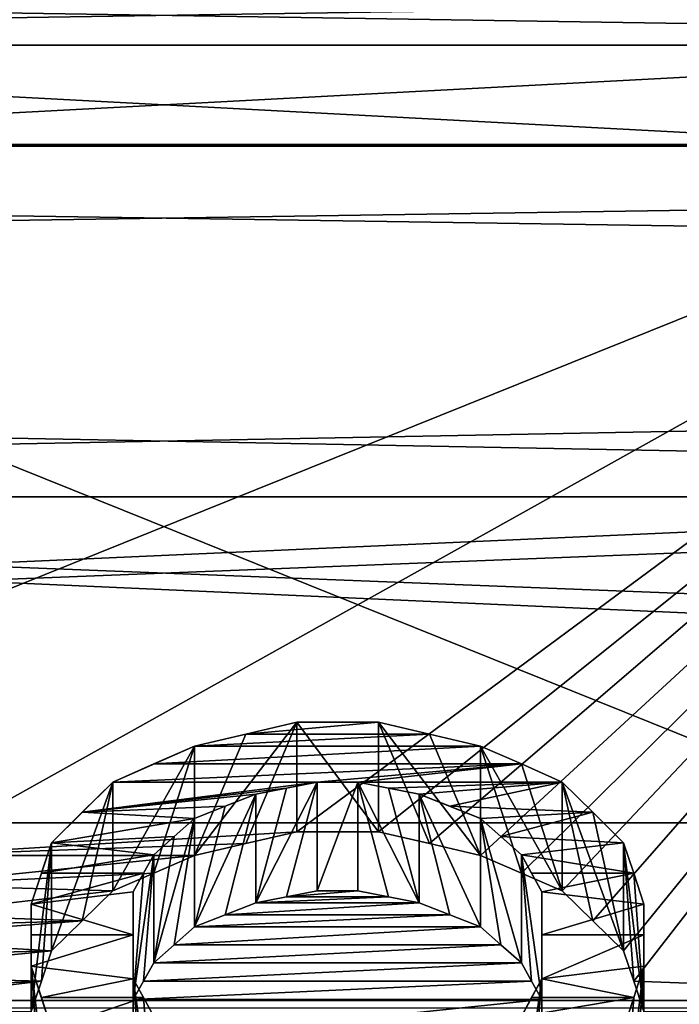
# Model space of a CAD drawing. Header units: millimetres. Extents: x -122 to 122, y -98 to 94.
# Tile 235 of 256: x -70.75 to -67.32, y 40.52 to 45.65. Entities that reach past the tile are written whole.
import ezdxf

# ---------------------------------------------------------------- set-up
doc = ezdxf.new("R2010")
doc.units = ezdxf.units.MM
doc.header["$LTSCALE"] = 26.699852
for name, color, linetype in [('2351', 7, 'CONTINUOUS'), ('2368', 7, 'CONTINUOUS'), ('2414', 7, 'CONTINUOUS'), ('2448', 7, 'CONTINUOUS'), ('2582', 7, 'CONTINUOUS'), ('2890', 7, 'CONTINUOUS'), ('2891', 7, 'CONTINUOUS'), ('2892', 7, 'CONTINUOUS'), ('2893', 7, 'CONTINUOUS'), ('2894', 7, 'CONTINUOUS'), ('2895', 7, 'CONTINUOUS'), ('2896', 7, 'CONTINUOUS'), ('2897', 7, 'CONTINUOUS'), ('2898', 7, 'CONTINUOUS'), ('2899', 7, 'CONTINUOUS'), ('2900', 7, 'CONTINUOUS'), ('2901', 7, 'CONTINUOUS'), ('2902', 7, 'CONTINUOUS'), ('2905', 7, 'CONTINUOUS'), ('2927', 7, 'CONTINUOUS'), ('2928', 7, 'CONTINUOUS'), ('2929', 7, 'CONTINUOUS'), ('2930', 7, 'CONTINUOUS'), ('2931', 7, 'CONTINUOUS'), ('2932', 7, 'CONTINUOUS'), ('2933', 7, 'CONTINUOUS'), ('2934', 7, 'CONTINUOUS'), ('2935', 7, 'CONTINUOUS'), ('2936', 7, 'CONTINUOUS'), ('2937', 7, 'CONTINUOUS'), ('2938', 7, 'CONTINUOUS'), ('2954', 7, 'CONTINUOUS'), ('2955', 7, 'CONTINUOUS'), ('3569', 7, 'CONTINUOUS'), ('3586', 7, 'CONTINUOUS'), ('3590', 7, 'CONTINUOUS'), ('3667', 7, 'CONTINUOUS'), ('4172', 7, 'CONTINUOUS'), ('4173', 7, 'CONTINUOUS'), ('4785', 7, 'CONTINUOUS'), ('4786', 7, 'CONTINUOUS')]:
    doc.layers.add(name, color=color, linetype=linetype)

msp = doc.modelspace()

# ---------------------------------------------------------------- linework, layer by layer
at = {"layer": '2351', "color": 250, "linetype": 'Continuous', "true_color": 0x323232}
for points in [[(-103.1595, 34.3891, 24.5448), (-103.1595, 41.469, 8.0861), (-36.8405, 34.3891, 24.5448), (-103.1595, 34.3891, 24.5448)], [(-36.8405, 34.3891, 24.5448), (-103.1595, 41.469, 8.0861), (-36.8405, 41.469, 8.0861), (-36.8405, 34.3891, 24.5448)]]:
    msp.add_3dface(points, dxfattribs=at)
at = {"layer": '2368', "color": 250, "linetype": 'Continuous', "true_color": 0x323232}
for points in [[(-63.7701, 45.5167, 16.0092), (-76.2299, 45.5167, 16.0092), (-76.2299, 40.5032, 26.2213), (-63.7701, 45.5167, 16.0092)], [(-63.7701, 45.5167, 16.0092), (-76.2299, 40.5032, 26.2213), (-71.3298, 41.2991, 24.9488), (-63.7701, 45.5167, 16.0092)], [(-69.3085, 41.4218, 24.7446), (-63.7701, 45.5167, 16.0092), (-71.3298, 41.2991, 24.9488), (-69.3085, 41.4218, 24.7446)], [(-68.883, 41.4218, 24.7446), (-63.7701, 45.5167, 16.0092), (-69.3085, 41.4218, 24.7446), (-68.883, 41.4218, 24.7446)], [(-68.6173, 41.3606, 24.8468), (-63.7701, 45.5167, 16.0092), (-68.883, 41.4218, 24.7446), (-68.6173, 41.3606, 24.8468)], [(-68.3511, 41.2991, 24.9488), (-63.7701, 45.5167, 16.0092), (-68.6173, 41.3606, 24.8468), (-68.3511, 41.2991, 24.9488)], [(-68.1386, 41.2068, 25.101), (-63.7701, 45.5167, 16.0092), (-68.3511, 41.2991, 24.9488), (-68.1386, 41.2068, 25.101)], [(-67.9255, 41.1139, 25.253), (-63.7701, 45.5167, 16.0092), (-68.1386, 41.2068, 25.101), (-67.9255, 41.1139, 25.253)], [(-67.7663, 40.9587, 25.5039), (-63.7701, 45.5167, 16.0092), (-67.9255, 41.1139, 25.253), (-67.7663, 40.9587, 25.5039)], [(-67.6064, 40.8018, 25.7541), (-63.7701, 45.5167, 16.0092), (-67.7663, 40.9587, 25.5039), (-67.6064, 40.8018, 25.7541)], [(-67.5533, 40.6445, 26.0017), (-63.7701, 45.5167, 16.0092), (-67.6064, 40.8018, 25.7541), (-67.5533, 40.6445, 26.0017)], [(-63.7701, 40.5031, 26.2213), (-63.7701, 45.5167, 16.0092), (-67.5533, 40.6445, 26.0017), (-63.7701, 40.5031, 26.2213)], [(-69.5742, 41.3606, 24.8468), (-69.3085, 41.4218, 24.7446), (-71.3298, 41.2991, 24.9488), (-69.5742, 41.3606, 24.8468)], [(-69.8404, 41.2991, 24.9488), (-69.5742, 41.3606, 24.8468), (-71.3298, 41.2991, 24.9488), (-69.8404, 41.2991, 24.9488)], [(-70.0529, 41.2068, 25.101), (-69.8404, 41.2991, 24.9488), (-71.3298, 41.1451, 25.202), (-70.0529, 41.2068, 25.101)], [(-71.3298, 41.1451, 25.202), (-69.8404, 41.2991, 24.9488), (-71.3298, 41.2991, 24.9488), (-71.3298, 41.1451, 25.202)], [(-70.266, 41.1139, 25.253), (-70.0529, 41.2068, 25.101), (-71.3298, 41.1451, 25.202), (-70.266, 41.1139, 25.253)], [(-71.3298, 40.9895, 25.4543), (-70.266, 41.1139, 25.253), (-71.3298, 41.1451, 25.202), (-71.3298, 40.9895, 25.4543)], [(-70.4252, 40.9587, 25.5039), (-70.266, 41.1139, 25.253), (-71.3298, 40.9895, 25.4543), (-70.4252, 40.9587, 25.5039)], [(-69.2021, 41.1139, 25.253), (-69.3616, 41.0829, 25.3034), (-68.9894, 41.1139, 25.253), (-69.2021, 41.1139, 25.253)], [(-68.9894, 41.1139, 25.253), (-69.3616, 41.0829, 25.3034), (-68.8299, 41.0829, 25.3034), (-68.9894, 41.1139, 25.253)], [(-69.3616, 41.0829, 25.3034), (-69.5213, 41.0518, 25.3538), (-68.8299, 41.0829, 25.3034), (-69.3616, 41.0829, 25.3034)], [(-68.8299, 41.0829, 25.3034), (-69.5213, 41.0518, 25.3538), (-68.6702, 41.0518, 25.3538), (-68.8299, 41.0829, 25.3034)], [(-69.5213, 41.0518, 25.3538), (-69.6807, 40.9896, 25.4542), (-68.6702, 41.0518, 25.3538), (-69.5213, 41.0518, 25.3538)], [(-68.6702, 41.0518, 25.3538), (-69.6807, 40.9896, 25.4542), (-68.5108, 40.9896, 25.4542), (-68.6702, 41.0518, 25.3538)], [(-70.5851, 40.8018, 25.7541), (-70.4252, 40.9587, 25.5039), (-71.6489, 40.8645, 25.6545), (-70.5851, 40.8018, 25.7541)], [(-71.6489, 40.8645, 25.6545), (-70.4252, 40.9587, 25.5039), (-71.4892, 40.9272, 25.5544), (-71.6489, 40.8645, 25.6545)], [(-71.4892, 40.9272, 25.5544), (-70.4252, 40.9587, 25.5039), (-71.3298, 40.9895, 25.4543), (-71.4892, 40.9272, 25.5544)], [(-69.6807, 40.9896, 25.4542), (-69.8404, 40.9271, 25.5545), (-68.5108, 40.9896, 25.4542), (-69.6807, 40.9896, 25.4542)], [(-68.5108, 40.9896, 25.4542), (-69.8404, 40.9271, 25.5545), (-68.3511, 40.9271, 25.5545), (-68.5108, 40.9896, 25.4542)], [(-69.8404, 40.9271, 25.5545), (-69.9467, 40.8333, 25.7041), (-68.3511, 40.9271, 25.5545), (-69.8404, 40.9271, 25.5545)], [(-68.3511, 40.9271, 25.5545), (-69.9467, 40.8333, 25.7041), (-68.2448, 40.8333, 25.7041), (-68.3511, 40.9271, 25.5545)], [(-71.7552, 40.7705, 25.8037), (-70.5851, 40.8018, 25.7541), (-71.6489, 40.8645, 25.6545), (-71.7552, 40.7705, 25.8037)], [(-69.9467, 40.8333, 25.7041), (-70.0532, 40.7389, 25.8535), (-68.2448, 40.8333, 25.7041), (-69.9467, 40.8333, 25.7041)], [(-68.2448, 40.8333, 25.7041), (-70.0532, 40.7389, 25.8535), (-68.1383, 40.7389, 25.8535), (-68.2448, 40.8333, 25.7041)], [(-70.6382, 40.6445, 26.0017), (-70.5851, 40.8018, 25.7541), (-71.8617, 40.6758, 25.9526), (-70.6382, 40.6445, 26.0017)], [(-71.8617, 40.6758, 25.9526), (-70.5851, 40.8018, 25.7541), (-71.7552, 40.7705, 25.8037), (-71.8617, 40.6758, 25.9526)], [(-70.0532, 40.7389, 25.8535), (-70.1063, 40.6443, 26.0019), (-68.1383, 40.7389, 25.8535), (-70.0532, 40.7389, 25.8535)], [(-68.1383, 40.7389, 25.8535), (-70.1063, 40.6443, 26.0019), (-68.0852, 40.6443, 26.0019), (-68.1383, 40.7389, 25.8535)], [(-71.9148, 40.581, 26.1006), (-70.6382, 40.6445, 26.0017), (-71.8617, 40.6758, 25.9526), (-71.9148, 40.581, 26.1006)], [(-70.6915, 40.4857, 26.2483), (-70.6382, 40.6445, 26.0017), (-71.9681, 40.4857, 26.2483), (-70.6915, 40.4857, 26.2483)], [(-71.9681, 40.4857, 26.2483), (-70.6382, 40.6445, 26.0017), (-71.9148, 40.581, 26.1006), (-71.9681, 40.4857, 26.2483)], [(-70.1063, 40.6443, 26.0019), (-70.1596, 40.5492, 26.15), (-68.0852, 40.6443, 26.0019), (-70.1063, 40.6443, 26.0019)], [(-68.0852, 40.6443, 26.0019), (-70.1596, 40.5492, 26.15), (-68.0319, 40.5492, 26.15), (-68.0852, 40.6443, 26.0019)], [(-67.5, 40.4857, 26.2483), (-63.7701, 40.5031, 26.2213), (-67.5533, 40.6445, 26.0017), (-67.5, 40.4857, 26.2483)], [(-70.1596, 40.5492, 26.15), (-70.1596, 40.3266, 26.492), (-68.0319, 40.5492, 26.15), (-70.1596, 40.5492, 26.15)], [(-68.0319, 40.5492, 26.15), (-70.1596, 40.3266, 26.492), (-68.0319, 40.3266, 26.492), (-68.0319, 40.5492, 26.15)]]:
    msp.add_3dface(points, dxfattribs=at)
at = {"layer": '2414', "color": 250, "linetype": 'Continuous', "true_color": 0x323232}
for points in [[(-76.2299, 45.5167, 16.0092), (-63.74, 46.7485, 13.9515), (-76.2638, 46.8512, 13.8419), (-76.2299, 45.5167, 16.0092)], [(-76.2299, 45.5167, 16.0092), (-63.7701, 45.5167, 16.0092), (-63.74, 46.7485, 13.9515), (-76.2299, 45.5167, 16.0092)]]:
    msp.add_3dface(points, dxfattribs=at)
at = {"layer": '2448', "color": 250, "linetype": 'Continuous', "true_color": 0x323232}
for points in [[(-104.9389, 46.2166, 1.3791), (-106.5, 49.6685, 0.1314), (-35.534, 45.1368, 2.1127), (-104.9389, 46.2166, 1.3791)], [(-35.534, 45.1368, 2.1127), (-106.5, 49.6685, 0.1314), (-33.5, 49.6685, 0.1314), (-35.534, 45.1368, 2.1127)], [(-104.0284, 44.1036, 3.0401), (-104.9389, 46.2166, 1.3791), (-35.534, 45.1368, 2.1127), (-104.0284, 44.1036, 3.0401)], [(-36.4764, 42.8188, 4.6767), (-104.0284, 44.1036, 3.0401), (-35.534, 45.1368, 2.1127), (-36.4764, 42.8188, 4.6767)], [(-36.8405, 41.469, 8.0861), (-103.1595, 41.469, 8.0861), (-104.0284, 44.1036, 3.0401), (-36.8405, 41.469, 8.0861)], [(-36.8405, 41.469, 8.0861), (-104.0284, 44.1036, 3.0401), (-36.4764, 42.8188, 4.6767), (-36.8405, 41.469, 8.0861)]]:
    msp.add_3dface(points, dxfattribs=at)
at = {"layer": '2582', "color": 250, "linetype": 'Continuous', "true_color": 0x323232}
for points in [[(-69.3085, 41.9925, 25.7331), (-69.5742, 41.9305, 25.834), (-68.883, 41.9925, 25.7331), (-69.3085, 41.9925, 25.7331)], [(-68.883, 41.9925, 25.7331), (-69.5742, 41.9305, 25.834), (-68.6173, 41.9305, 25.834), (-68.883, 41.9925, 25.7331)], [(-69.5742, 41.9305, 25.834), (-69.8404, 41.8683, 25.9347), (-68.6173, 41.9305, 25.834), (-69.5742, 41.9305, 25.834)], [(-68.6173, 41.9305, 25.834), (-69.8404, 41.8683, 25.9347), (-68.3511, 41.8683, 25.9347), (-68.6173, 41.9305, 25.834)], [(-69.8404, 41.8683, 25.9347), (-70.0529, 41.7749, 26.0849), (-68.3511, 41.8683, 25.9347), (-69.8404, 41.8683, 25.9347)], [(-68.3511, 41.8683, 25.9347), (-70.0529, 41.7749, 26.0849), (-68.1386, 41.7749, 26.0849), (-68.3511, 41.8683, 25.9347)], [(-70.0529, 41.7749, 26.0849), (-70.266, 41.6808, 26.2349), (-68.1386, 41.7749, 26.0849), (-70.0529, 41.7749, 26.0849)], [(-68.1386, 41.7749, 26.0849), (-70.266, 41.6808, 26.2349), (-69.2021, 41.6808, 26.2349), (-68.1386, 41.7749, 26.0849)], [(-68.9894, 41.6808, 26.2349), (-68.1386, 41.7749, 26.0849), (-69.2021, 41.6808, 26.2349), (-68.9894, 41.6808, 26.2349)], [(-67.9255, 41.6808, 26.2349), (-68.1386, 41.7749, 26.0849), (-68.9894, 41.6808, 26.2349), (-67.9255, 41.6808, 26.2349)], [(-70.266, 41.6808, 26.2349), (-70.4252, 41.5238, 26.4828), (-69.2021, 41.6808, 26.2349), (-70.266, 41.6808, 26.2349)], [(-69.2021, 41.6808, 26.2349), (-70.4252, 41.5238, 26.4828), (-69.3616, 41.6494, 26.2847), (-69.2021, 41.6808, 26.2349)], [(-68.8299, 41.6494, 26.2847), (-67.9255, 41.6808, 26.2349), (-68.9894, 41.6808, 26.2349), (-68.8299, 41.6494, 26.2847)], [(-68.6702, 41.618, 26.3345), (-67.9255, 41.6808, 26.2349), (-68.8299, 41.6494, 26.2847), (-68.6702, 41.618, 26.3345)], [(-68.5108, 41.5551, 26.4337), (-67.9255, 41.6808, 26.2349), (-68.6702, 41.618, 26.3345), (-68.5108, 41.5551, 26.4337)], [(-67.7663, 41.5238, 26.4828), (-67.9255, 41.6808, 26.2349), (-68.5108, 41.5551, 26.4337), (-67.7663, 41.5238, 26.4828)], [(-69.3616, 41.6494, 26.2847), (-70.4252, 41.5238, 26.4828), (-69.5213, 41.618, 26.3345), (-69.3616, 41.6494, 26.2847)], [(-69.5213, 41.618, 26.3345), (-70.4252, 41.5238, 26.4828), (-69.6807, 41.5551, 26.4337), (-69.5213, 41.618, 26.3345)], [(-70.4252, 41.5238, 26.4828), (-70.5851, 41.3652, 26.7299), (-69.8404, 41.4919, 26.5327), (-70.4252, 41.5238, 26.4828)], [(-69.6807, 41.5551, 26.4337), (-70.4252, 41.5238, 26.4828), (-69.8404, 41.4919, 26.5327), (-69.6807, 41.5551, 26.4337)], [(-68.3511, 41.4919, 26.5327), (-67.7663, 41.5238, 26.4828), (-68.5108, 41.5551, 26.4337), (-68.3511, 41.4919, 26.5327)], [(-68.2448, 41.397, 26.6805), (-67.7663, 41.5238, 26.4828), (-68.3511, 41.4919, 26.5327), (-68.2448, 41.397, 26.6805)], [(-67.6064, 41.3652, 26.7299), (-67.7663, 41.5238, 26.4828), (-68.2448, 41.397, 26.6805), (-67.6064, 41.3652, 26.7299)], [(-69.8404, 41.4919, 26.5327), (-70.5851, 41.3652, 26.7299), (-69.9467, 41.397, 26.6805), (-69.8404, 41.4919, 26.5327)], [(-69.9467, 41.397, 26.6805), (-70.5851, 41.3652, 26.7299), (-70.0532, 41.3016, 26.8281), (-69.9467, 41.397, 26.6805)], [(-68.1383, 41.3016, 26.8281), (-67.6064, 41.3652, 26.7299), (-68.2448, 41.397, 26.6805), (-68.1383, 41.3016, 26.8281)], [(-70.5851, 41.3652, 26.7299), (-70.6382, 41.2061, 26.9744), (-70.0532, 41.3016, 26.8281), (-70.5851, 41.3652, 26.7299)], [(-67.5533, 41.2061, 26.9744), (-67.6064, 41.3652, 26.7299), (-68.1383, 41.3016, 26.8281), (-67.5533, 41.2061, 26.9744)], [(-70.0532, 41.3016, 26.8281), (-70.6382, 41.2061, 26.9744), (-70.1063, 41.206, 26.9747), (-70.0532, 41.3016, 26.8281)], [(-68.0852, 41.206, 26.9747), (-67.5533, 41.2061, 26.9744), (-68.1383, 41.3016, 26.8281), (-68.0852, 41.206, 26.9747)], [(-70.6382, 41.2061, 26.9744), (-70.6915, 41.0456, 27.218), (-70.1063, 41.206, 26.9747), (-70.6382, 41.2061, 26.9744)], [(-70.1063, 41.206, 26.9747), (-70.6915, 41.0456, 27.218), (-70.1596, 41.1098, 27.1209), (-70.1063, 41.206, 26.9747)], [(-68.0319, 41.1098, 27.1209), (-67.5533, 41.2061, 26.9744), (-68.0852, 41.206, 26.9747), (-68.0319, 41.1098, 27.1209)], [(-67.5, 41.0456, 27.218), (-67.5533, 41.2061, 26.9744), (-68.0319, 41.1098, 27.1209), (-67.5, 41.0456, 27.218)], [(-70.1596, 41.1098, 27.1209), (-70.6915, 41.0456, 27.218), (-70.1596, 40.8848, 27.4589), (-70.1596, 41.1098, 27.1209)], [(-68.0319, 40.8848, 27.4589), (-67.5, 41.0456, 27.218), (-68.0319, 41.1098, 27.1209), (-68.0319, 40.8848, 27.4589)], [(-70.6915, 41.0456, 27.218), (-70.6915, 40.8846, 27.4593), (-70.1596, 40.8848, 27.4589), (-70.6915, 41.0456, 27.218)], [(-67.5, 40.8846, 27.4593), (-67.5, 41.0456, 27.218), (-68.0319, 40.8848, 27.4589), (-67.5, 40.8846, 27.4593)], [(-70.6915, 40.8846, 27.4593), (-70.6915, 40.7222, 27.6996), (-70.1596, 40.8848, 27.4589), (-70.6915, 40.8846, 27.4593)], [(-70.1596, 40.8848, 27.4589), (-70.6915, 40.7222, 27.6996), (-70.1596, 40.6571, 27.7951), (-70.1596, 40.8848, 27.4589)], [(-68.0319, 40.6571, 27.7951), (-67.5, 40.8846, 27.4593), (-68.0319, 40.8848, 27.4589), (-68.0319, 40.6571, 27.7951)], [(-67.5, 40.7222, 27.6996), (-67.5, 40.8846, 27.4593), (-68.0319, 40.6571, 27.7951), (-67.5, 40.7222, 27.6996)], [(-70.6915, 40.7222, 27.6996), (-70.6384, 40.5593, 27.9375), (-70.1596, 40.6571, 27.7951), (-70.6915, 40.7222, 27.6996)], [(-67.5531, 40.5593, 27.9375), (-67.5, 40.7222, 27.6996), (-68.0319, 40.6571, 27.7951), (-67.5531, 40.5593, 27.9375)], [(-70.1596, 40.6571, 27.7951), (-70.6384, 40.5593, 27.9375), (-70.1064, 40.5592, 27.9377), (-70.1596, 40.6571, 27.7951)], [(-68.0851, 40.5592, 27.9377), (-67.5531, 40.5593, 27.9375), (-68.0319, 40.6571, 27.7951), (-68.0851, 40.5592, 27.9377)], [(-70.6384, 40.5593, 27.9375), (-70.5851, 40.395, 28.1746), (-70.1064, 40.5592, 27.9377), (-70.6384, 40.5593, 27.9375)], [(-70.1064, 40.5592, 27.9377), (-70.5851, 40.395, 28.1746), (-70.0532, 40.4607, 28.0801), (-70.1064, 40.5592, 27.9377)], [(-67.6064, 40.395, 28.1746), (-67.5531, 40.5593, 27.9375), (-68.1383, 40.4607, 28.0801), (-67.6064, 40.395, 28.1746)], [(-68.1383, 40.4607, 28.0801), (-67.5531, 40.5593, 27.9375), (-68.0851, 40.5592, 27.9377), (-68.1383, 40.4607, 28.0801)]]:
    msp.add_3dface(points, dxfattribs=at)
at = {"layer": '2890', "color": 250, "linetype": 'Continuous', "true_color": 0x323232}
for points in [[(-70.6915, 40.1656, 26.7355), (-70.6384, 40.0043, 26.9762), (-70.6915, 40.7222, 27.6996), (-70.6915, 40.1656, 26.7355)], [(-70.6384, 40.0043, 26.9762), (-70.5851, 39.8416, 27.216), (-70.6915, 40.7222, 27.6996), (-70.6384, 40.0043, 26.9762)], [(-70.5851, 39.8416, 27.216), (-70.5851, 40.395, 28.1746), (-70.6915, 40.7222, 27.6996), (-70.5851, 39.8416, 27.216)], [(-70.5851, 40.395, 28.1746), (-70.6384, 40.5593, 27.9375), (-70.6915, 40.7222, 27.6996), (-70.5851, 40.395, 28.1746)]]:
    msp.add_3dface(points, dxfattribs=at)
at = {"layer": '2891', "color": 250, "linetype": 'Continuous', "true_color": 0x323232}
for points in [[(-70.6915, 40.4857, 26.2483), (-70.6915, 40.3264, 26.4924), (-70.6915, 41.0456, 27.218), (-70.6915, 40.4857, 26.2483)], [(-70.6915, 40.3264, 26.4924), (-70.6915, 40.1656, 26.7355), (-70.6915, 41.0456, 27.218), (-70.6915, 40.3264, 26.4924)], [(-70.6915, 40.1656, 26.7355), (-70.6915, 40.7222, 27.6996), (-70.6915, 41.0456, 27.218), (-70.6915, 40.1656, 26.7355)], [(-70.6915, 40.7222, 27.6996), (-70.6915, 40.8846, 27.4593), (-70.6915, 41.0456, 27.218), (-70.6915, 40.7222, 27.6996)]]:
    msp.add_3dface(points, dxfattribs=at)
at = {"layer": '2892', "color": 250, "linetype": 'Continuous', "true_color": 0x323232}
for points in [[(-70.6382, 40.6445, 26.0017), (-70.6915, 40.4857, 26.2483), (-70.5851, 41.3652, 26.7299), (-70.6382, 40.6445, 26.0017)], [(-70.6915, 40.4857, 26.2483), (-70.6915, 41.0456, 27.218), (-70.5851, 41.3652, 26.7299), (-70.6915, 40.4857, 26.2483)], [(-70.6915, 41.0456, 27.218), (-70.6382, 41.2061, 26.9744), (-70.5851, 41.3652, 26.7299), (-70.6915, 41.0456, 27.218)], [(-70.5851, 40.8018, 25.7541), (-70.6382, 40.6445, 26.0017), (-70.5851, 41.3652, 26.7299), (-70.5851, 40.8018, 25.7541)]]:
    msp.add_3dface(points, dxfattribs=at)
at = {"layer": '2893', "color": 250, "linetype": 'Continuous', "true_color": 0x323232}
for points in [[(-70.4252, 40.9587, 25.5039), (-70.5851, 40.8018, 25.7541), (-70.266, 41.6808, 26.2349), (-70.4252, 40.9587, 25.5039)], [(-70.5851, 40.8018, 25.7541), (-70.5851, 41.3652, 26.7299), (-70.266, 41.6808, 26.2349), (-70.5851, 40.8018, 25.7541)], [(-70.5851, 41.3652, 26.7299), (-70.4252, 41.5238, 26.4828), (-70.266, 41.6808, 26.2349), (-70.5851, 41.3652, 26.7299)], [(-70.266, 41.1139, 25.253), (-70.4252, 40.9587, 25.5039), (-70.266, 41.6808, 26.2349), (-70.266, 41.1139, 25.253)]]:
    msp.add_3dface(points, dxfattribs=at)
at = {"layer": '2894', "color": 250, "linetype": 'Continuous', "true_color": 0x323232}
for points in [[(-70.0529, 41.2068, 25.101), (-70.266, 41.1139, 25.253), (-69.8404, 41.8683, 25.9347), (-70.0529, 41.2068, 25.101)], [(-70.266, 41.1139, 25.253), (-70.266, 41.6808, 26.2349), (-69.8404, 41.8683, 25.9347), (-70.266, 41.1139, 25.253)], [(-70.266, 41.6808, 26.2349), (-70.0529, 41.7749, 26.0849), (-69.8404, 41.8683, 25.9347), (-70.266, 41.6808, 26.2349)], [(-69.8404, 41.2991, 24.9488), (-70.0529, 41.2068, 25.101), (-69.8404, 41.8683, 25.9347), (-69.8404, 41.2991, 24.9488)]]:
    msp.add_3dface(points, dxfattribs=at)
at = {"layer": '2895', "color": 250, "linetype": 'Continuous', "true_color": 0x323232}
for points in [[(-69.5742, 41.3606, 24.8468), (-69.8404, 41.2991, 24.9488), (-69.3085, 41.9925, 25.7331), (-69.5742, 41.3606, 24.8468)], [(-69.3085, 41.9925, 25.7331), (-69.8404, 41.2991, 24.9488), (-69.5742, 41.9305, 25.834), (-69.3085, 41.9925, 25.7331)], [(-69.3085, 41.4218, 24.7446), (-69.5742, 41.3606, 24.8468), (-69.3085, 41.9925, 25.7331), (-69.3085, 41.4218, 24.7446)], [(-69.8404, 41.8683, 25.9347), (-69.5742, 41.9305, 25.834), (-69.8404, 41.2991, 24.9488), (-69.8404, 41.8683, 25.9347)]]:
    msp.add_3dface(points, dxfattribs=at)
at = {"layer": '2896', "color": 250, "linetype": 'Continuous', "true_color": 0x323232}
for points in [[(-68.883, 41.4218, 24.7446), (-69.3085, 41.4218, 24.7446), (-69.3085, 41.9925, 25.7331), (-68.883, 41.4218, 24.7446)], [(-68.883, 41.4218, 24.7446), (-69.3085, 41.9925, 25.7331), (-68.883, 41.9925, 25.7331), (-68.883, 41.4218, 24.7446)]]:
    msp.add_3dface(points, dxfattribs=at)
at = {"layer": '2897', "color": 250, "linetype": 'Continuous', "true_color": 0x323232}
for points in [[(-68.3511, 41.2991, 24.9488), (-68.6173, 41.3606, 24.8468), (-68.883, 41.9925, 25.7331), (-68.3511, 41.2991, 24.9488)], [(-68.3511, 41.2991, 24.9488), (-68.883, 41.9925, 25.7331), (-68.6173, 41.9305, 25.834), (-68.3511, 41.2991, 24.9488)], [(-68.6173, 41.3606, 24.8468), (-68.883, 41.4218, 24.7446), (-68.883, 41.9925, 25.7331), (-68.6173, 41.3606, 24.8468)], [(-68.3511, 41.2991, 24.9488), (-68.6173, 41.9305, 25.834), (-68.3511, 41.8683, 25.9347), (-68.3511, 41.2991, 24.9488)]]:
    msp.add_3dface(points, dxfattribs=at)
at = {"layer": '2898', "color": 250, "linetype": 'Continuous', "true_color": 0x323232}
for points in [[(-67.9255, 41.1139, 25.253), (-68.1386, 41.2068, 25.101), (-68.3511, 41.8683, 25.9347), (-67.9255, 41.1139, 25.253)], [(-67.9255, 41.1139, 25.253), (-68.3511, 41.8683, 25.9347), (-68.1386, 41.7749, 26.0849), (-67.9255, 41.1139, 25.253)], [(-68.1386, 41.2068, 25.101), (-68.3511, 41.2991, 24.9488), (-68.3511, 41.8683, 25.9347), (-68.1386, 41.2068, 25.101)], [(-67.9255, 41.1139, 25.253), (-68.1386, 41.7749, 26.0849), (-67.9255, 41.6808, 26.2349), (-67.9255, 41.1139, 25.253)]]:
    msp.add_3dface(points, dxfattribs=at)
at = {"layer": '2899', "color": 250, "linetype": 'Continuous', "true_color": 0x323232}
for points in [[(-67.6064, 40.8018, 25.7541), (-67.7663, 40.9587, 25.5039), (-67.9255, 41.6808, 26.2349), (-67.6064, 40.8018, 25.7541)], [(-67.6064, 40.8018, 25.7541), (-67.9255, 41.6808, 26.2349), (-67.7663, 41.5238, 26.4828), (-67.6064, 40.8018, 25.7541)], [(-67.7663, 40.9587, 25.5039), (-67.9255, 41.1139, 25.253), (-67.9255, 41.6808, 26.2349), (-67.7663, 40.9587, 25.5039)], [(-67.6064, 40.8018, 25.7541), (-67.7663, 41.5238, 26.4828), (-67.6064, 41.3652, 26.7299), (-67.6064, 40.8018, 25.7541)]]:
    msp.add_3dface(points, dxfattribs=at)
at = {"layer": '2900', "color": 250, "linetype": 'Continuous', "true_color": 0x323232}
for points in [[(-67.5, 40.4857, 26.2483), (-67.5533, 40.6445, 26.0017), (-67.6064, 41.3652, 26.7299), (-67.5, 40.4857, 26.2483)], [(-67.5, 40.4857, 26.2483), (-67.6064, 41.3652, 26.7299), (-67.5533, 41.2061, 26.9744), (-67.5, 40.4857, 26.2483)], [(-67.5533, 40.6445, 26.0017), (-67.6064, 40.8018, 25.7541), (-67.6064, 41.3652, 26.7299), (-67.5533, 40.6445, 26.0017)], [(-67.5, 40.4857, 26.2483), (-67.5533, 41.2061, 26.9744), (-67.5, 41.0456, 27.218), (-67.5, 40.4857, 26.2483)]]:
    msp.add_3dface(points, dxfattribs=at)
at = {"layer": '2901', "color": 250, "linetype": 'Continuous', "true_color": 0x323232}
for points in [[(-67.5, 40.1656, 26.7355), (-67.5, 40.3264, 26.4924), (-67.5, 41.0456, 27.218), (-67.5, 40.1656, 26.7355)], [(-67.5, 40.1656, 26.7355), (-67.5, 41.0456, 27.218), (-67.5, 40.8846, 27.4593), (-67.5, 40.1656, 26.7355)], [(-67.5, 40.3264, 26.4924), (-67.5, 40.4857, 26.2483), (-67.5, 41.0456, 27.218), (-67.5, 40.3264, 26.4924)], [(-67.5, 40.1656, 26.7355), (-67.5, 40.8846, 27.4593), (-67.5, 40.7222, 27.6996), (-67.5, 40.1656, 26.7355)]]:
    msp.add_3dface(points, dxfattribs=at)
at = {"layer": '2902', "color": 250, "linetype": 'Continuous', "true_color": 0x323232}
for points in [[(-67.6064, 39.8416, 27.216), (-67.5531, 40.0043, 26.9762), (-67.5, 40.7222, 27.6996), (-67.6064, 39.8416, 27.216)], [(-67.6064, 39.8416, 27.216), (-67.5, 40.7222, 27.6996), (-67.5531, 40.5593, 27.9375), (-67.6064, 39.8416, 27.216)], [(-67.5531, 40.0043, 26.9762), (-67.5, 40.1656, 26.7355), (-67.5, 40.7222, 27.6996), (-67.5531, 40.0043, 26.9762)], [(-67.6064, 39.8416, 27.216), (-67.5531, 40.5593, 27.9375), (-67.6064, 40.395, 28.1746), (-67.6064, 39.8416, 27.216)]]:
    msp.add_3dface(points, dxfattribs=at)
at = {"layer": '2905', "color": 250, "linetype": 'Continuous', "true_color": 0x323232}
for points in [[(-68.0851, 40.0042, 26.9765), (-68.1383, 39.9067, 27.1204), (-68.0319, 40.6571, 27.7951), (-68.0851, 40.0042, 26.9765)], [(-68.1383, 39.9067, 27.1204), (-68.1383, 40.4607, 28.0801), (-68.0319, 40.6571, 27.7951), (-68.1383, 39.9067, 27.1204)], [(-68.1383, 40.4607, 28.0801), (-68.0851, 40.5592, 27.9377), (-68.0319, 40.6571, 27.7951), (-68.1383, 40.4607, 28.0801)], [(-68.0319, 40.1011, 26.8321), (-68.0851, 40.0042, 26.9765), (-68.0319, 40.6571, 27.7951), (-68.0319, 40.1011, 26.8321)]]:
    msp.add_3dface(points, dxfattribs=at)
at = {"layer": '2927', "color": 250, "linetype": 'Continuous', "true_color": 0x323232}
for points in [[(-70.0532, 39.9067, 27.1204), (-70.1064, 40.0042, 26.9765), (-70.1596, 40.6571, 27.7951), (-70.0532, 39.9067, 27.1204)], [(-70.0532, 39.9067, 27.1204), (-70.1596, 40.6571, 27.7951), (-70.1064, 40.5592, 27.9377), (-70.0532, 39.9067, 27.1204)], [(-70.1064, 40.0042, 26.9765), (-70.1596, 40.1011, 26.8321), (-70.1596, 40.6571, 27.7951), (-70.1064, 40.0042, 26.9765)], [(-70.0532, 39.9067, 27.1204), (-70.1064, 40.5592, 27.9377), (-70.0532, 40.4607, 28.0801), (-70.0532, 39.9067, 27.1204)]]:
    msp.add_3dface(points, dxfattribs=at)
at = {"layer": '2928', "color": 250, "linetype": 'Continuous', "true_color": 0x323232}
for points in [[(-70.1596, 40.1011, 26.8321), (-70.1596, 40.3266, 26.492), (-70.1596, 41.1098, 27.1209), (-70.1596, 40.1011, 26.8321)], [(-70.1596, 40.1011, 26.8321), (-70.1596, 41.1098, 27.1209), (-70.1596, 40.8848, 27.4589), (-70.1596, 40.1011, 26.8321)], [(-70.1596, 40.3266, 26.492), (-70.1596, 40.5492, 26.15), (-70.1596, 41.1098, 27.1209), (-70.1596, 40.3266, 26.492)], [(-70.1596, 40.1011, 26.8321), (-70.1596, 40.8848, 27.4589), (-70.1596, 40.6571, 27.7951), (-70.1596, 40.1011, 26.8321)]]:
    msp.add_3dface(points, dxfattribs=at)
at = {"layer": '2929', "color": 250, "linetype": 'Continuous', "true_color": 0x323232}
for points in [[(-70.1596, 40.5492, 26.15), (-70.1063, 40.6443, 26.0019), (-70.0532, 41.3016, 26.8281), (-70.1596, 40.5492, 26.15)], [(-70.1596, 40.5492, 26.15), (-70.0532, 41.3016, 26.8281), (-70.1063, 41.206, 26.9747), (-70.1596, 40.5492, 26.15)], [(-70.1063, 40.6443, 26.0019), (-70.0532, 40.7389, 25.8535), (-70.0532, 41.3016, 26.8281), (-70.1063, 40.6443, 26.0019)], [(-70.1596, 40.5492, 26.15), (-70.1063, 41.206, 26.9747), (-70.1596, 41.1098, 27.1209), (-70.1596, 40.5492, 26.15)]]:
    msp.add_3dface(points, dxfattribs=at)
at = {"layer": '2930', "color": 250, "linetype": 'Continuous', "true_color": 0x323232}
for points in [[(-70.0532, 40.7389, 25.8535), (-69.9467, 40.8333, 25.7041), (-69.8404, 41.4919, 26.5327), (-70.0532, 40.7389, 25.8535)], [(-70.0532, 40.7389, 25.8535), (-69.8404, 41.4919, 26.5327), (-69.9467, 41.397, 26.6805), (-70.0532, 40.7389, 25.8535)], [(-69.9467, 40.8333, 25.7041), (-69.8404, 40.9271, 25.5545), (-69.8404, 41.4919, 26.5327), (-69.9467, 40.8333, 25.7041)], [(-70.0532, 40.7389, 25.8535), (-69.9467, 41.397, 26.6805), (-70.0532, 41.3016, 26.8281), (-70.0532, 40.7389, 25.8535)]]:
    msp.add_3dface(points, dxfattribs=at)
at = {"layer": '2931', "color": 250, "linetype": 'Continuous', "true_color": 0x323232}
for points in [[(-69.8404, 40.9271, 25.5545), (-69.6807, 40.9896, 25.4542), (-69.5213, 41.618, 26.3345), (-69.8404, 40.9271, 25.5545)], [(-69.8404, 40.9271, 25.5545), (-69.5213, 41.618, 26.3345), (-69.6807, 41.5551, 26.4337), (-69.8404, 40.9271, 25.5545)], [(-69.6807, 40.9896, 25.4542), (-69.5213, 41.0518, 25.3538), (-69.5213, 41.618, 26.3345), (-69.6807, 40.9896, 25.4542)], [(-69.8404, 40.9271, 25.5545), (-69.6807, 41.5551, 26.4337), (-69.8404, 41.4919, 26.5327), (-69.8404, 40.9271, 25.5545)]]:
    msp.add_3dface(points, dxfattribs=at)
at = {"layer": '2932', "color": 250, "linetype": 'Continuous', "true_color": 0x323232}
for points in [[(-69.5213, 41.0518, 25.3538), (-69.3616, 41.0829, 25.3034), (-69.2021, 41.6808, 26.2349), (-69.5213, 41.0518, 25.3538)], [(-69.5213, 41.0518, 25.3538), (-69.2021, 41.6808, 26.2349), (-69.3616, 41.6494, 26.2847), (-69.5213, 41.0518, 25.3538)], [(-69.3616, 41.0829, 25.3034), (-69.2021, 41.1139, 25.253), (-69.2021, 41.6808, 26.2349), (-69.3616, 41.0829, 25.3034)], [(-69.5213, 41.0518, 25.3538), (-69.3616, 41.6494, 26.2847), (-69.5213, 41.618, 26.3345), (-69.5213, 41.0518, 25.3538)]]:
    msp.add_3dface(points, dxfattribs=at)
at = {"layer": '2933', "color": 250, "linetype": 'Continuous', "true_color": 0x323232}
for points in [[(-69.2021, 41.1139, 25.253), (-68.9894, 41.1139, 25.253), (-68.9894, 41.6808, 26.2349), (-69.2021, 41.1139, 25.253)], [(-69.2021, 41.1139, 25.253), (-68.9894, 41.6808, 26.2349), (-69.2021, 41.6808, 26.2349), (-69.2021, 41.1139, 25.253)]]:
    msp.add_3dface(points, dxfattribs=at)
at = {"layer": '2934', "color": 250, "linetype": 'Continuous', "true_color": 0x323232}
for points in [[(-68.9894, 41.1139, 25.253), (-68.8299, 41.0829, 25.3034), (-68.9894, 41.6808, 26.2349), (-68.9894, 41.1139, 25.253)], [(-68.8299, 41.0829, 25.3034), (-68.6702, 41.0518, 25.3538), (-68.9894, 41.6808, 26.2349), (-68.8299, 41.0829, 25.3034)], [(-68.9894, 41.6808, 26.2349), (-68.6702, 41.0518, 25.3538), (-68.8299, 41.6494, 26.2847), (-68.9894, 41.6808, 26.2349)], [(-68.6702, 41.618, 26.3345), (-68.8299, 41.6494, 26.2847), (-68.6702, 41.0518, 25.3538), (-68.6702, 41.618, 26.3345)]]:
    msp.add_3dface(points, dxfattribs=at)
at = {"layer": '2935', "color": 250, "linetype": 'Continuous', "true_color": 0x323232}
for points in [[(-68.6702, 41.0518, 25.3538), (-68.5108, 40.9896, 25.4542), (-68.6702, 41.618, 26.3345), (-68.6702, 41.0518, 25.3538)], [(-68.5108, 40.9896, 25.4542), (-68.3511, 40.9271, 25.5545), (-68.6702, 41.618, 26.3345), (-68.5108, 40.9896, 25.4542)], [(-68.3511, 40.9271, 25.5545), (-68.3511, 41.4919, 26.5327), (-68.6702, 41.618, 26.3345), (-68.3511, 40.9271, 25.5545)], [(-68.3511, 41.4919, 26.5327), (-68.5108, 41.5551, 26.4337), (-68.6702, 41.618, 26.3345), (-68.3511, 41.4919, 26.5327)]]:
    msp.add_3dface(points, dxfattribs=at)
at = {"layer": '2936', "color": 250, "linetype": 'Continuous', "true_color": 0x323232}
for points in [[(-68.3511, 40.9271, 25.5545), (-68.2448, 40.8333, 25.7041), (-68.3511, 41.4919, 26.5327), (-68.3511, 40.9271, 25.5545)], [(-68.2448, 40.8333, 25.7041), (-68.1383, 40.7389, 25.8535), (-68.3511, 41.4919, 26.5327), (-68.2448, 40.8333, 25.7041)], [(-68.1383, 40.7389, 25.8535), (-68.1383, 41.3016, 26.8281), (-68.3511, 41.4919, 26.5327), (-68.1383, 40.7389, 25.8535)], [(-68.1383, 41.3016, 26.8281), (-68.2448, 41.397, 26.6805), (-68.3511, 41.4919, 26.5327), (-68.1383, 41.3016, 26.8281)]]:
    msp.add_3dface(points, dxfattribs=at)
at = {"layer": '2937', "color": 250, "linetype": 'Continuous', "true_color": 0x323232}
for points in [[(-68.1383, 40.7389, 25.8535), (-68.0852, 40.6443, 26.0019), (-68.1383, 41.3016, 26.8281), (-68.1383, 40.7389, 25.8535)], [(-68.0852, 40.6443, 26.0019), (-68.0319, 40.5492, 26.15), (-68.1383, 41.3016, 26.8281), (-68.0852, 40.6443, 26.0019)], [(-68.0319, 40.5492, 26.15), (-68.0319, 41.1098, 27.1209), (-68.1383, 41.3016, 26.8281), (-68.0319, 40.5492, 26.15)], [(-68.0319, 41.1098, 27.1209), (-68.0852, 41.206, 26.9747), (-68.1383, 41.3016, 26.8281), (-68.0319, 41.1098, 27.1209)]]:
    msp.add_3dface(points, dxfattribs=at)
at = {"layer": '2938', "color": 250, "linetype": 'Continuous', "true_color": 0x323232}
for points in [[(-68.0319, 40.3266, 26.492), (-68.0319, 40.1011, 26.8321), (-68.0319, 41.1098, 27.1209), (-68.0319, 40.3266, 26.492)], [(-68.0319, 40.1011, 26.8321), (-68.0319, 40.6571, 27.7951), (-68.0319, 41.1098, 27.1209), (-68.0319, 40.1011, 26.8321)], [(-68.0319, 40.5492, 26.15), (-68.0319, 40.3266, 26.492), (-68.0319, 41.1098, 27.1209), (-68.0319, 40.5492, 26.15)], [(-68.0319, 40.6571, 27.7951), (-68.0319, 40.8848, 27.4589), (-68.0319, 41.1098, 27.1209), (-68.0319, 40.6571, 27.7951)]]:
    msp.add_3dface(points, dxfattribs=at)
at = {"layer": '2954', "color": 250, "linetype": 'Continuous', "true_color": 0x323232}
for points in [[(-31.5, 47.25), (-108.5, 43.165, 19.2183), (-31.5, 43.165, 19.2183), (-31.5, 47.25)], [(-108.5, 47.25), (-108.5, 43.165, 19.2183), (-31.5, 47.25), (-108.5, 47.25)], [(-31.5, 43.165, 19.2183), (-108.5, 31.6164, 35.1136), (-31.5, 31.6164, 35.1136), (-31.5, 43.165, 19.2183)], [(-108.5, 43.165, 19.2183), (-108.5, 31.6164, 35.1136), (-31.5, 43.165, 19.2183), (-108.5, 43.165, 19.2183)]]:
    msp.add_3dface(points, dxfattribs=at)
at = {"layer": '2955', "color": 250, "linetype": 'Continuous', "true_color": 0x323232}
for points in [[(-108.5, 49.25), (-108.5, 44.9921, 20.0318), (-31.5, 49.25), (-108.5, 49.25)], [(-31.5, 49.25), (-108.5, 44.9921, 20.0318), (-31.5, 44.9921, 20.0318), (-31.5, 49.25)], [(-108.5, 44.9921, 20.0318), (-108.5, 32.9547, 36.5999), (-31.5, 44.9921, 20.0318), (-108.5, 44.9921, 20.0318)], [(-31.5, 44.9921, 20.0318), (-108.5, 32.9547, 36.5999), (-31.5, 32.9547, 36.5999), (-31.5, 44.9921, 20.0318)]]:
    msp.add_3dface(points, dxfattribs=at)
at = {"layer": '3569', "color": 250, "linetype": 'Continuous', "true_color": 0x323232}
for points in [[(-103.1595, 41.469, -8.0861), (-103.1595, 34.3891, -24.5448), (-36.8405, 41.469, -8.0861), (-103.1595, 41.469, -8.0861)], [(-36.8405, 41.469, -8.0861), (-103.1595, 34.3891, -24.5448), (-36.8405, 34.3891, -24.5448), (-36.8405, 41.469, -8.0861)]]:
    msp.add_3dface(points, dxfattribs=at)
at = {"layer": '3586', "color": 250, "linetype": 'Continuous', "true_color": 0x323232}
for points in [[(-63.7701, 45.5167, -16.0092), (-63.7701, 40.5031, -26.2213), (-76.2299, 45.5167, -16.0092), (-63.7701, 45.5167, -16.0092)], [(-76.2299, 45.5167, -16.0092), (-63.7701, 40.5031, -26.2213), (-76.2299, 40.5032, -26.2213), (-76.2299, 45.5167, -16.0092)]]:
    msp.add_3dface(points, dxfattribs=at)
at = {"layer": '3590', "color": 250, "linetype": 'Continuous', "true_color": 0x323232}
for points in [[(-63.7701, 45.5167, -16.0092), (-76.2299, 45.5167, -16.0092), (-76.2638, 46.8512, -13.8419), (-63.7701, 45.5167, -16.0092)], [(-63.7701, 45.5167, -16.0092), (-76.2638, 46.8512, -13.8419), (-63.74, 46.7485, -13.9515), (-63.7701, 45.5167, -16.0092)]]:
    msp.add_3dface(points, dxfattribs=at)
at = {"layer": '3667', "color": 250, "linetype": 'Continuous', "true_color": 0x323232}
for points in [[(-106.5, 49.6685, -0.1314), (-104.466, 45.1368, -2.1127), (-33.5, 49.6685, -0.1314), (-106.5, 49.6685, -0.1314)], [(-33.5, 49.6685, -0.1314), (-104.466, 45.1368, -2.1127), (-35.0611, 46.2167, -1.379), (-33.5, 49.6685, -0.1314)], [(-35.0611, 46.2167, -1.379), (-104.466, 45.1368, -2.1127), (-35.9716, 44.1037, -3.04), (-35.0611, 46.2167, -1.379)], [(-104.466, 45.1368, -2.1127), (-103.5236, 42.8188, -4.6767), (-35.9716, 44.1037, -3.04), (-104.466, 45.1368, -2.1127)], [(-103.5236, 42.8188, -4.6767), (-103.1595, 41.469, -8.0861), (-35.9716, 44.1037, -3.04), (-103.5236, 42.8188, -4.6767)], [(-103.1595, 41.469, -8.0861), (-36.8405, 41.469, -8.0861), (-35.9716, 44.1037, -3.04), (-103.1595, 41.469, -8.0861)]]:
    msp.add_3dface(points, dxfattribs=at)
at = {"layer": '4172', "color": 250, "linetype": 'Continuous', "true_color": 0x323232}
for points in [[(-31.5, 43.165, -19.2183), (-108.5, 47.25), (-31.5, 47.25), (-31.5, 43.165, -19.2183)], [(-108.5, 43.165, -19.2183), (-108.5, 47.25), (-31.5, 43.165, -19.2183), (-108.5, 43.165, -19.2183)], [(-31.5, 31.6164, -35.1136), (-108.5, 43.165, -19.2183), (-31.5, 43.165, -19.2183), (-31.5, 31.6164, -35.1136)], [(-108.5, 31.6164, -35.1136), (-108.5, 43.165, -19.2183), (-31.5, 31.6164, -35.1136), (-108.5, 31.6164, -35.1136)]]:
    msp.add_3dface(points, dxfattribs=at)
at = {"layer": '4173', "color": 250, "linetype": 'Continuous', "true_color": 0x323232}
for points in [[(-108.5, 44.9921, -20.0318), (-108.5, 49.25), (-31.5, 44.9921, -20.0318), (-108.5, 44.9921, -20.0318)], [(-31.5, 44.9921, -20.0318), (-108.5, 49.25), (-31.5, 49.25), (-31.5, 44.9921, -20.0318)], [(-108.5, 32.9547, -36.5999), (-108.5, 44.9921, -20.0318), (-31.5, 32.9547, -36.5999), (-108.5, 32.9547, -36.5999)], [(-31.5, 32.9547, -36.5999), (-108.5, 44.9921, -20.0318), (-31.5, 44.9921, -20.0318), (-31.5, 32.9547, -36.5999)]]:
    msp.add_3dface(points, dxfattribs=at)
at = {"layer": '4785', "color": 150, "linetype": 'Continuous', "true_color": 0x378cff}
for points in [[(-22, 45), (-22, 40.5443, -19.523), (-122, 45), (-22, 45)], [(-122, 45), (-22, 40.5443, -19.523), (-122, 40.5443, -19.523), (-122, 45)], [(-22, 40.5443, -19.523), (-22, 28.0584, -35.181), (-122, 40.5443, -19.523), (-22, 40.5443, -19.523)], [(-22, 28.0584, -35.181), (-122, 28.0584, -35.181), (-122, 40.5443, -19.523), (-22, 28.0584, -35.181)]]:
    msp.add_3dface(points, dxfattribs=at)
at = {"layer": '4786', "color": 150, "linetype": 'Continuous', "true_color": 0x378cff}
for points in [[(-22, 40.5443, 19.523), (-22, 45), (-122, 40.5443, 19.523), (-22, 40.5443, 19.523)], [(-22, 45), (-122, 45), (-122, 40.5443, 19.523), (-22, 45)], [(-22, 28.0584, 35.181), (-22, 40.5443, 19.523), (-122, 28.0584, 35.181), (-22, 28.0584, 35.181)], [(-22, 40.5443, 19.523), (-122, 40.5443, 19.523), (-122, 28.0584, 35.181), (-22, 40.5443, 19.523)]]:
    msp.add_3dface(points, dxfattribs=at)

doc.saveas('drawing.dxf')
